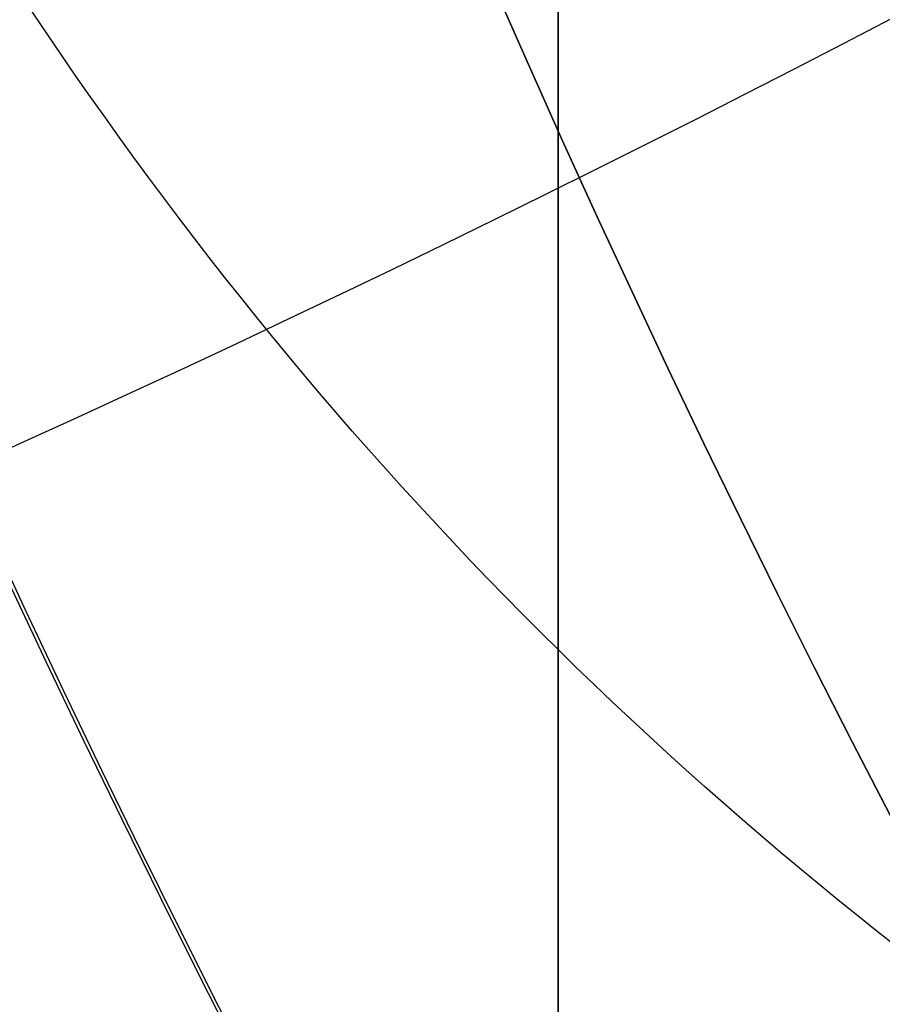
# Model space of a CAD drawing. Header units: millimetres. Extents: x -273 to 273, y -262 to 262.
# Tile 132 of 256: x -0.9511 to -0.8884, y -0.4743 to -0.4027. Entities that reach past the tile are written whole.
import ezdxf

# ---------------------------------------------------------------- set-up
doc = ezdxf.new("R2010")
doc.units = ezdxf.units.MM
doc.header["$MEASUREMENT"] = 0
doc.layers.add('Default', color=7, linetype='Continuous', true_color=0x000000)

# ---------------------------------------------------------------- blocks, each defined once
blk = doc.blocks.new('Block 01')
at = {"layer": 'Default', "color": 9, "true_color": 0xbfbfbf}
for points, knots in [([(-0.911993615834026, 1.174451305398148, 779.1962713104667), (-0.9119936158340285, 1.492886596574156, 768.9289814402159), (-0.9119936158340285, 1.820110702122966, 758.6619688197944), (-0.9119936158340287, 2.374785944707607, 741.7204278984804), (-0.9119936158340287, 2.597038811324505, 735.0457329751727), (-0.9119936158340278, 2.89189229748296, 726.3256905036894), (-0.9119936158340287, 2.961368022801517, 724.2802429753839), (-0.911993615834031, 3.16209042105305, 718.3958735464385), (-0.9119936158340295, 3.294091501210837, 714.5569755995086), (-0.911993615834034, 3.489170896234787, 708.9190809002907), (-0.911993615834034, 3.551600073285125, 707.1200660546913), (-0.9119936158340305, 3.76720525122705, 700.9210878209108), (-0.9119936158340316, 3.92115370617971, 696.5211448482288), (-0.9119936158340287, 4.162321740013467, 689.632839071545), (-0.9119936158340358, 4.249461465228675, 687.1444859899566), (-0.9119936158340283, 4.455211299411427, 681.2538729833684), (-0.9119936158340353, 4.57366242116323, 677.851601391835), (-0.911993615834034, 4.72692818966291, 673.3977936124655), (-0.9119936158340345, 4.762973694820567, 672.3463241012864), (-0.9119936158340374, 4.866620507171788, 669.3079617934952), (-0.9119936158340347, 4.93377514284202, 667.3210461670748), (-0.911993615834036, 5.031179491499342, 664.3960803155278), (-0.9119936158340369, 5.062193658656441, 663.4580676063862), (-0.9119936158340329, 5.1509889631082, 660.7487178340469), (-0.9119936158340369, 5.208084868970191, 658.9773482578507), (-0.9119936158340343, 5.290086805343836, 656.3701357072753), (-0.9119936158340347, 5.316063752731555, 655.5343420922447), (-0.9119936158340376, 5.39001494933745, 653.1208759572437), (-0.911993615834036, 5.437061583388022, 651.5431619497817), (-0.9119936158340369, 5.50368430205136, 649.221161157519), (-0.9119936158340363, 5.524639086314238, 648.4769338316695), (-0.9119936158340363, 5.583810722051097, 646.3279756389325), (-0.9119936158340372, 5.620856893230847, 644.923195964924), (-0.9119936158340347, 5.672188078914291, 642.855620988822), (-0.9119936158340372, 5.688155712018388, 642.1928921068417), (-0.9119936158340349, 5.732667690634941, 640.2788206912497), (-0.9119936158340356, 5.759800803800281, 639.0274248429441), (-0.9119936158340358, 5.795993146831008, 637.1852486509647), (-0.9119936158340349, 5.807029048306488, 636.5945367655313), (-0.9119936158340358, 5.845081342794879, 634.4308940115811), (-0.9119936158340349, 5.868228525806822, 632.8578354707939), (-0.9119936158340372, 5.895089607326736, 630.347309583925), (-0.9119936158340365, 5.902864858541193, 629.4099498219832), (-0.9119936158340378, 5.916953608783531, 626.7761057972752), (-0.9119936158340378, 5.917099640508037, 625.0794828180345), (-0.9119936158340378, 5.898611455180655, 622.612757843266), (-0.9119936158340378, 5.890164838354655, 621.842746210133), (-0.9119936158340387, 5.857404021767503, 619.6643214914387), (-0.9119936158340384, 5.825771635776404, 618.2558966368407), (-0.9119936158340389, 5.759504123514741, 616.2001587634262), (-0.9119936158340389, 5.735707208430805, 615.5526534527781), (-0.9119936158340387, 5.658376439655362, 613.7022987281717), (-0.9119936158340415, 5.596805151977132, 612.4996783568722), (-0.9119936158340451, 5.486780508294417, 610.7350559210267), (-0.9119936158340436, 5.448770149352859, 610.1725013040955), (-0.9119936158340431, 5.329822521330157, 608.5447912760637), (-0.9119936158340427, 5.240821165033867, 607.4801711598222), (-0.9119936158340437, 5.091999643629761, 605.9084780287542), (-0.9119936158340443, 5.041227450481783, 605.4005573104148), (-0.911993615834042, 4.884592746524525, 603.9117420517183), (-0.9119936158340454, 4.771454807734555, 602.9316276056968), (-0.911993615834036, 4.589513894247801, 601.4759070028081), (-0.9119936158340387, 4.527750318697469, 600.9993539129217), (-0.9119936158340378, 4.338534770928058, 599.5867161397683), (-0.9119936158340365, 4.205237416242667, 598.6514774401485), (-0.91199361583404, 3.996269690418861, 597.2554963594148), (-0.9119936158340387, 3.925547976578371, 596.7939139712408), (-0.9119936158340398, 3.709981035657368, 595.4152493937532), (-0.9119936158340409, 3.560957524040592, 594.4988948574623), (-0.911993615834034, 3.331312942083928, 593.1269882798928), (-0.9119936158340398, 3.253872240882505, 592.6708113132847), (-0.9119936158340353, 2.940996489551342, 590.8496583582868), (-0.9119936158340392, 2.69838485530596, 589.4860923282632), (-0.9119936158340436, 2.287010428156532, 587.2168322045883), (-0.911993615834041, 2.120698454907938, 586.3105700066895), (-0.9119936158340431, 1.619226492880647, 583.5938846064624), (-0.9119936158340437, 1.281285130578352, 581.7841854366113), (-0.9119936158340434, 0.7796433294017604, 579.0681718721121), (-0.9119936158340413, 0.6132270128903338, 578.1621333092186), (-0.9119936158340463, 0.1179122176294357, 575.4365306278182), (-0.9119936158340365, -0.2057423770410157, 573.6161620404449), (-0.9119936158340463, -0.6733937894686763, 570.8768504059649), (-0.9119936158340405, -0.8267712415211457, 569.9593601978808), (-0.911993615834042, -1.278800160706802, 567.1861831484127), (-0.9119936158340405, -1.56587443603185, 565.3286947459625), (-0.9119936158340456, -1.970381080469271, 562.525607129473), (-0.9119936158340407, -2.101686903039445, 561.5819373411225), (-0.9119936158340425, -2.485289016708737, 558.713283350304), (-0.9119936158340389, -2.72166445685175, 556.7861895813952), (-0.911993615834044, -3.046349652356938, 553.869712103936), (-0.9119936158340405, -3.150606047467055, 552.8820981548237), (-0.9119936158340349, -3.452441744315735, 549.8611813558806), (-0.9119936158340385, -3.63215064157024, 547.8260456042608), (-0.9119936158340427, -3.872576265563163, 544.7373753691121), (-0.9119936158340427, -3.948823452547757, 543.6850949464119), (-0.9119936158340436, -4.167429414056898, 540.4466592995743), (-0.911993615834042, -4.292664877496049, 538.2592411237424), (-0.911993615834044, -4.456377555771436, 534.9305893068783), (-0.911993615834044, -4.50767494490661, 533.790063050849), (-0.9119936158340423, -4.653769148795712, 530.2606409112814), (-0.9119936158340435, -4.734915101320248, 527.8710314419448), (-0.9119936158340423, -4.841270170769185, 524.2260686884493), (-0.9119936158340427, -4.874705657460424, 522.971050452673), (-0.9119936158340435, -4.954379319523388, 519.7506040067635), (-0.9119936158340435, -4.997178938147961, 517.785042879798), (-0.9119936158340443, -5.049892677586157, 515.140949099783), (-0.9119936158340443, -5.0629797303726, 514.4625377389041), (-0.9119936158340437, -5.101831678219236, 512.3911470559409), (-0.911993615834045, -5.12643570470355, 510.998124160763), (-0.9119936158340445, -5.16215651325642, 508.8901081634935), (-0.9119936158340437, -5.174006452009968, 508.1751452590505), (-0.9119936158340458, -5.209548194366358, 505.9926824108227), (-0.9119936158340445, -5.232582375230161, 504.5251555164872), (-0.9119936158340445, -5.266747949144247, 502.3048512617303), (-0.9119936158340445, -5.27821053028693, 501.5520923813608), (-0.9119936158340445, -5.31295063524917, 499.2555378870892), (-0.911993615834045, -5.335990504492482, 497.7117270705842), (-0.9119936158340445, -5.37083300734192, 495.3768162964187), (-0.9119936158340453, -5.382635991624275, 494.5857260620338), (-0.9119936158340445, -5.418711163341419, 492.1741849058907), (-0.9119936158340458, -5.443086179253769, 490.5537276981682), (-0.9119936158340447, -5.480473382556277, 488.1040194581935), (-0.9119936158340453, -5.493221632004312, 487.274771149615), (-0.9119936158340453, -5.532394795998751, 484.7494737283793), (-0.9119936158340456, -5.559188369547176, 483.05342551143), (-0.9119936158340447, -5.600623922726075, 480.4908564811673), (-0.9119936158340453, -5.61479925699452, 479.6243325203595), (-0.9119936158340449, -5.658458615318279, 476.9886369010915), (-0.9119936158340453, -5.68850820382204, 475.2194721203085), (-0.9119936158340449, -5.73513144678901, 472.5481081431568), (-0.9119936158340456, -5.751092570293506, 471.6459008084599), (-0.9119936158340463, -5.800251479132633, 468.9052952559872), (-0.9119936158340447, -5.834148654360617, 467.0669088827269), (-0.9119936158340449, -5.886734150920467, 464.2929469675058), (-0.9119936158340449, -5.904716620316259, 463.357359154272), (-0.9119936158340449, -5.960013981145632, 460.5194645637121), (-0.9119936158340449, -5.998104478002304, 458.617173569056), (-0.9119936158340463, -6.057061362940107, 455.7489439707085), (-0.9119936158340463, -6.07717757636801, 454.7829899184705), (-0.9119936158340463, -6.138878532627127, 451.8575620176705), (-0.9119936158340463, -6.181262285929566, 449.898106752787), (-0.911993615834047, -6.246633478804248, 446.9460749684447), (-0.911993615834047, -6.268872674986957, 445.9534809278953), (-0.9119936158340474, -6.336869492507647, 442.9524122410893), (-0.911993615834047, -6.383400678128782, 440.9439577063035), (-0.9119936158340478, -6.454861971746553, 437.9207263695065), (-0.9119936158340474, -6.479090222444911, 436.9059312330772), (-0.911993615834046, -6.552903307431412, 433.8432529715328), (-0.9119936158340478, -6.603190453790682, 431.7953901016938), (-0.9119936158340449, -6.680049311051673, 428.7157011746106), (-0.9119936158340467, -6.706009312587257, 427.6838573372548), (-0.9119936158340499, -6.811226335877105, 423.5326923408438), (-0.9119936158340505, -6.892049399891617, 420.4134216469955), (-0.9119936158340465, -7.029219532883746, 415.201948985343), (-0.9119936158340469, -7.084865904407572, 413.109724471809), (-0.9119936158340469, -7.225087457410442, 407.8749950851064), (-0.9119936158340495, -7.31016228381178, 404.7325100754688), (-0.9119936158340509, -7.424022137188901, 400.5442496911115), (-0.9119936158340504, -7.45249207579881, 399.498454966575), (-0.911993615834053, -7.537785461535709, 396.3675184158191), (-0.9119936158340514, -7.594668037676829, 394.282382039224), (-0.9119936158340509, -7.679757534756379, 391.1591057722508), (-0.9119936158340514, -7.708021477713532, 390.1209634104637), (-0.9119936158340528, -7.792382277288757, 387.0181774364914), (-0.911993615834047, -7.848367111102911, 384.9535345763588), (-0.9119936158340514, -7.931702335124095, 381.863418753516), (-0.9119936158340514, -7.959282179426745, 380.8379478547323), (-0.9119936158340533, -8.041306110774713, 377.7776060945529), (-0.9119936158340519, -8.09547247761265, 375.7427316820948), (-0.9119936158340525, -8.175690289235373, 372.6993076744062), (-0.9119936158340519, -8.202142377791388, 371.6907642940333), (-0.9119936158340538, -8.280530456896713, 368.684871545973), (-0.9119936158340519, -8.332026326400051, 366.687514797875), (-0.9119936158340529, -8.407865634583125, 363.7020254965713), (-0.9119936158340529, -8.432780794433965, 362.7139027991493), (-0.9119936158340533, -8.506338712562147, 359.7721749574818), (-0.9119936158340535, -8.55438076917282, 357.818559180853), (-0.9119936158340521, -8.624683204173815, 354.8999586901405), (-0.9119936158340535, -8.647686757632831, 353.934986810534), (-0.9119936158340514, -8.71532425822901, 351.0648503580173), (-0.9119936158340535, -8.759197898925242, 349.1596726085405), (-0.9119936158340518, -8.822908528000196, 346.3146257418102), (-0.9119936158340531, -8.843660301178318, 345.3747715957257), (-0.9119936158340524, -8.904390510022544, 342.5813629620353), (-0.9119936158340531, -8.943449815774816, 340.7277936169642), (-0.9119936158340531, -8.999617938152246, 337.960675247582), (-0.9119936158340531, -9.017812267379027, 337.0471422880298), (-0.9119936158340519, -9.070750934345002, 334.3333070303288), (-0.9119936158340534, -9.104418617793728, 332.5329892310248), (-0.9119936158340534, -9.152198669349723, 329.845883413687), (-0.9119936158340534, -9.167564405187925, 328.9591113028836), (-0.911993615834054, -9.211929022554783, 326.325403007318), (-0.911993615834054, -9.23969635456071, 324.5784518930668), (-0.9119936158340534, -9.278348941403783, 321.9711505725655), (-0.911993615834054, -9.290649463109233, 321.1108146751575), (-0.9119936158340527, -9.327343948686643, 318.4400776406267), (-0.9119936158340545, -9.350094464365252, 316.6296610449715), (-0.9119936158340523, -9.381135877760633, 313.871227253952), (-0.9119936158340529, -9.3911516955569, 312.9232220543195), (-0.9119936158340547, -9.41882697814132, 310.1099665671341), (-0.9119936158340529, -9.43450674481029, 308.2447043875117), (-0.9119936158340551, -9.453489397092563, 305.4614127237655), (-0.9119936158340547, -9.459033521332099, 304.54339014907), (-0.9119936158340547, -9.47792991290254, 300.9241268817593), (-0.9119936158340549, -9.485526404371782, 298.2228741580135), (-0.9119936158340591, -9.485971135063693, 293.759259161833), (-0.9119936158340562, -9.483026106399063, 291.996885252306), (-0.9119936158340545, -9.467556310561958, 287.6355809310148), (-0.9119936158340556, -9.45113783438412, 285.0366709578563), (-0.9119936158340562, -9.419143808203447, 281.5809323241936), (-0.9119936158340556, -9.410381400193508, 280.7240323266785), (-0.9119936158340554, -9.38169210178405, 278.1640177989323), (-0.9119936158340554, -9.35928399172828, 276.4609332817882), (-0.911993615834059, -9.320665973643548, 273.9107090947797), (-0.911993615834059, -9.307000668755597, 273.0635295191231), (-0.9119936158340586, -9.249186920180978, 269.6869061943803), (-0.9119936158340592, -9.19837710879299, 267.1575781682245), (-0.911993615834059, -9.062686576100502, 261.2722222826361), (-0.9119936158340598, -8.972087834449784, 257.9163246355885), (-0.9119936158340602, -8.868600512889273, 254.560815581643)], [-6.020184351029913e-12, -6.020184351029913e-12, -6.020184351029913e-12, -6.020184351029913e-12, 3.08170400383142, 3.08170400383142, 5.08524526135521, 5.08524526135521, 5.69923974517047, 5.69923974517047, 6.85160038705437, 6.85160038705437, 7.3916335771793, 7.3916335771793, 8.71243000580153, 8.71243000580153, 9.45939210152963, 9.45939210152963, 10.4806821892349, 10.4806821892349, 10.7963020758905, 10.7963020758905, 11.3927003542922, 11.3927003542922, 11.6742468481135, 11.6742468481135, 12.2059061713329, 12.2059061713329, 12.4567482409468, 12.4567482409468, 12.93023201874, 12.93023201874, 13.1535642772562, 13.1535642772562, 13.5750877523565, 13.5750877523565, 13.773930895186, 13.773930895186, 14.149361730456, 14.149361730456, 14.3265626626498, 14.3265626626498, 14.7983853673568, 14.7983853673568, 15.0794893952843, 15.0794893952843, 15.5881990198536, 15.5881990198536, 15.8190554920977, 15.8190554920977, 16.2413119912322, 16.2413119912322, 16.4354902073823, 16.4354902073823, 16.796292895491, 16.796292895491, 16.96521467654, 16.96521467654, 17.2852354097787, 17.2852354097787, 17.4381472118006, 17.4381472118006, 17.7337000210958, 17.7337000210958, 17.8776726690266, 17.8776726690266, 18.16074032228, 18.16074032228, 18.3006917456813, 18.3006917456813, 18.5789765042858, 18.5789765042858, 18.7176962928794, 18.7176962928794, 19.1329906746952, 19.1329906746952, 19.4093411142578, 19.4093411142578, 19.9616329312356, 19.9616329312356, 20.2380520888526, 20.2380520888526, 20.792946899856, 20.792946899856, 21.0721711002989, 21.0721711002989, 21.6364000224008, 21.6364000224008, 21.922445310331, 21.922445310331, 22.5053417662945, 22.5053417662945, 22.8035072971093, 22.8035072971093, 23.4168527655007, 23.4168527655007, 23.7335784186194, 23.7335784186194, 24.3912364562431, 24.3912364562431, 24.7339018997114, 24.7339018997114, 25.4514382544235, 25.4514382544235, 25.8281694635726, 25.8281694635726, 26.4180755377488, 26.4180755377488, 26.6216616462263, 26.6216616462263, 27.0396714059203, 27.0396714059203, 27.2542036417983, 27.2542036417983, 27.6945345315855, 27.6945345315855, 27.920393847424, 27.920393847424, 28.3835927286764, 28.3835927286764, 28.6209453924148, 28.6209453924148, 29.1071309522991, 29.1071309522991, 29.3559295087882, 29.3559295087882, 29.864793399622, 29.864793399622, 30.1247769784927, 30.1247769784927, 30.655584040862, 30.655584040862, 30.9262783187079, 30.9262783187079, 31.4778662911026, 31.4778662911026, 31.7585832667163, 31.7585832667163, 32.3293622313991, 32.3293622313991, 32.6191999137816, 32.6191999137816, 33.2071516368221, 33.2071516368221, 33.5049937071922, 33.5049937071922, 34.1076709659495, 34.1076709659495, 34.4121864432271, 34.4121864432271, 35.0267123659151, 35.0267123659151, 35.3363552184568, 35.3363552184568, 36.2724298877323, 36.2724298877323, 36.900309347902, 36.900309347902, 37.8433918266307, 37.8433918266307, 38.1572452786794, 38.1572452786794, 38.7830188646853, 38.7830188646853, 39.0945781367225, 39.0945781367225, 39.714203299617, 39.714203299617, 40.0219593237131, 40.0219593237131, 40.6326472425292, 40.6326472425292, 40.9353202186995, 40.9353202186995, 41.5347405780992, 41.5347405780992, 41.8312800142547, 41.8312800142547, 42.4175612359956, 42.4175612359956, 42.7071460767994, 42.7071460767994, 43.2788755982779, 43.2788755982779, 43.5609143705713, 43.5609143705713, 44.1171389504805, 44.1171389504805, 44.3912699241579, 44.3912699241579, 44.9314959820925, 44.9314959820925, 45.1975873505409, 45.1975873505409, 45.7217813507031, 45.7217813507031, 45.9799314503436, 45.9799314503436, 46.5231515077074, 46.5231515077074, 46.8075988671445, 46.8075988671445, 47.3672605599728, 47.3672605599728, 47.6427061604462, 47.6427061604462, 48.4531911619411, 48.4531911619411, 48.9819806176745, 48.9819806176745, 49.7617874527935, 49.7617874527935, 50.0189120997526, 50.0189120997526, 50.5299642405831, 50.5299642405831, 50.7841930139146, 50.7841930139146, 51.5432672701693, 51.5432672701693, 52.55056123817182, 52.55056123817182, 52.55056123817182, 52.55056123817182]), ([(-0.9119936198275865, -10.69344714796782, 254.5606253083), (-0.9119936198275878, -10.79714341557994, 257.9283351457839), (-0.9119936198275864, -10.88765990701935, 261.2872350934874), (-0.9119936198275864, -11.02321941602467, 267.1788808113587), (-0.9119936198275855, -11.0739769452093, 269.7114916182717), (-0.9119936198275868, -11.13171019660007, 273.0925060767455), (-0.9119936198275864, -11.1453545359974, 273.9407974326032), (-0.9119936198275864, -11.1839068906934, 276.4943772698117), (-0.9119936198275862, -11.20626750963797, 278.1997026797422), (-0.9119936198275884, -11.23488052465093, 280.7630777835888), (-0.9119936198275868, -11.24361657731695, 281.6211020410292), (-0.911993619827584, -11.27550100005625, 285.08134707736), (-0.9119936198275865, -11.29183002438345, 287.6836209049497), (-0.9119936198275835, -11.30714070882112, 292.0504794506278), (-0.9119936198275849, -11.31001908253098, 293.8150580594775), (-0.9119936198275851, -11.30940136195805, 298.284077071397), (-0.9119936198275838, -11.30169710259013, 300.988502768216), (-0.9119936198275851, -11.28265450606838, 304.6119072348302), (-0.9119936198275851, -11.2770733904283, 305.5309366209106), (-0.9119936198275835, -11.25797904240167, 308.3171719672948), (-0.9119936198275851, -11.2422246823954, 310.1843537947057), (-0.9119936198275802, -11.21443779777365, 313.0004217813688), (-0.9119936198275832, -11.20438484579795, 313.9493355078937), (-0.911993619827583, -11.17323664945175, 316.7103259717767), (-0.9119936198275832, -11.15041710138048, 318.5223755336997), (-0.91199361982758, -11.11362242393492, 321.1954626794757), (-0.9119936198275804, -11.10129013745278, 322.0565303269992), (-0.9119936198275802, -11.06254327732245, 324.6659481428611), (-0.9119936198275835, -11.03471432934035, 326.4142704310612), (-0.9119936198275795, -10.9902592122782, 329.0499768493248), (-0.9119936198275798, -10.97486383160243, 329.9373877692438), (-0.9119936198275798, -10.92699652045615, 332.6263267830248), (-0.9119936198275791, -10.89327238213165, 334.4278260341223), (-0.9119936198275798, -10.84025158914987, 337.143374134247), (-0.9119936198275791, -10.8220305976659, 338.0574496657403), (-0.9119936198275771, -10.76578470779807, 340.8261098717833), (-0.9119936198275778, -10.7266756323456, 342.6806664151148), (-0.9119936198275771, -10.66587379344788, 345.4754967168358), (-0.9119936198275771, -10.64509901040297, 346.415795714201), (-0.911993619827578, -10.5813220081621, 349.2620896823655), (-0.9119936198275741, -10.5374064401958, 351.1680585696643), (-0.911993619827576, -10.4697094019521, 354.0393232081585), (-0.9119936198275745, -10.44668698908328, 355.004641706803), (-0.9119936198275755, -10.37633097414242, 357.9241935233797), (-0.9119936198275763, -10.32825567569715, 359.878403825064), (-0.9119936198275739, -10.2546514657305, 362.8209655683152), (-0.9119936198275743, -10.22972195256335, 363.8093364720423), (-0.9119936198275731, -10.15384284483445, 366.795480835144), (-0.9119936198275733, -10.10232300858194, 368.7932350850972), (-0.9119936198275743, -10.02390268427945, 371.7996665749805), (-0.9119936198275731, -9.99744099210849, 372.8083594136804), (-0.9119936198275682, -9.917197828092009, 375.8521409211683), (-0.9119936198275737, -9.863017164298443, 377.8872146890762), (-0.9119936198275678, -9.780975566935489, 380.9477978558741), (-0.9119936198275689, -9.7533910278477, 381.973318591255), (-0.9119936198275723, -9.670045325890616, 385.0634911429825), (-0.9119936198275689, -9.614056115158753, 387.1281326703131), (-0.9119936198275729, -9.529692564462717, 390.2308581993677), (-0.9119936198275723, -9.501428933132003, 391.268949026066), (-0.9119936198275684, -9.416344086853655, 394.3919751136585), (-0.9119936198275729, -9.35946719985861, 396.4769048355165), (-0.9119936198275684, -9.274186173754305, 399.6074711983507), (-0.9119936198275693, -9.245721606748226, 400.6531100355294), (-0.9119936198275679, -9.131890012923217, 404.8405512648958), (-0.9119936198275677, -9.046841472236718, 407.982351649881), (-0.9119936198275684, -8.906674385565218, 413.2157407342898), (-0.9119936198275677, -8.851054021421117, 415.30732240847), (-0.9119936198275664, -8.713958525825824, 420.5169339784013), (-0.9119936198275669, -8.63318559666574, 423.6349784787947), (-0.9119936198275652, -8.528039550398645, 427.7844265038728), (-0.9119936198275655, -8.502098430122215, 428.8158007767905), (-0.9119936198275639, -8.425298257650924, 431.8940095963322), (-0.9119936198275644, -8.37505134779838, 433.9408569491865), (-0.9119936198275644, -8.301299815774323, 437.0019716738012), (-0.9119936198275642, -8.277092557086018, 438.0162253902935), (-0.9119936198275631, -8.205695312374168, 441.037780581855), (-0.9119936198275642, -8.159207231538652, 443.0450969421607), (-0.9119936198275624, -8.091275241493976, 446.0444301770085), (-0.9119936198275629, -8.06905782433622, 447.0364320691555), (-0.9119936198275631, -8.003752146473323, 449.9866556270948), (-0.9119936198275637, -7.961411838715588, 451.9448929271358), (-0.9119936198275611, -7.899775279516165, 454.8684785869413), (-0.9119936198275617, -7.879680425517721, 455.8338118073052), (-0.9119936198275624, -7.82078698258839, 458.7001687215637), (-0.9119936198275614, -7.782737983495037, 460.6012077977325), (-0.9119936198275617, -7.727501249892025, 463.4372237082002), (-0.9119936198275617, -7.709538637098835, 464.3721861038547), (-0.9119936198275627, -7.657011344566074, 467.1442856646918), (-0.9119936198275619, -7.623151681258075, 468.9814372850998), (-0.9119936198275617, -7.574046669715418, 471.720206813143), (-0.9119936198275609, -7.558102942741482, 472.621811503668), (-0.9119936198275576, -7.511529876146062, 475.2914091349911), (-0.9119936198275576, -7.481512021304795, 477.0594152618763), (-0.9119936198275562, -7.437897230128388, 479.6934092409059), (-0.9119936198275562, -7.423735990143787, 480.5593852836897), (-0.9119936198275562, -7.38234012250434, 483.1203846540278), (-0.9119936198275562, -7.355570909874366, 484.8154198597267), (-0.9119936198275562, -7.316430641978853, 487.339258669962), (-0.9119936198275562, -7.30369241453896, 488.1680517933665), (-0.9119936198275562, -7.266332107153, 490.61650719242), (-0.9119936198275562, -7.241972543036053, 492.2361802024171), (-0.9119936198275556, -7.205916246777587, 494.6466359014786), (-0.9119936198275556, -7.194118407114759, 495.4374092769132), (-0.9119936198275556, -7.159287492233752, 497.7715281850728), (-0.9119936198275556, -7.136252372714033, 499.314883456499), (-0.9119936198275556, -7.101514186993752, 501.6108817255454), (-0.9119936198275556, -7.09005080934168, 502.3635167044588), (-0.9119936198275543, -7.055878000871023, 504.5836623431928), (-0.9119936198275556, -7.03283520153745, 506.051181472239), (-0.9119936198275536, -6.9972738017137, 508.233802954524), (-0.9119936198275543, -6.985415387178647, 508.948899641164), (-0.9119936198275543, -6.94966259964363, 511.057593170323), (-0.9119936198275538, -6.925031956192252, 512.4511958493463), (-0.9119936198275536, -6.886130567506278, 514.5236764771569), (-0.9119936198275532, -6.873024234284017, 515.2025541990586), (-0.9119936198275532, -6.820216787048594, 517.8491906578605), (-0.9119936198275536, -6.777329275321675, 519.8169500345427), (-0.9119936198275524, -6.697465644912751, 523.041934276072), (-0.9119936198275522, -6.663936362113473, 524.2991944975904), (-0.9119936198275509, -6.557220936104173, 527.952779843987), (-0.9119936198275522, -6.475758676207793, 530.3489995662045), (-0.9119936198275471, -6.329050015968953, 533.8897178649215), (-0.91199361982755, -6.277506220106, 535.0345953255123), (-0.9119936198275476, -6.112920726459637, 538.3778614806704), (-0.9119936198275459, -5.986969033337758, 540.5757351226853), (-0.9119936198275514, -5.767068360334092, 543.8308184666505), (-0.9119936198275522, -5.690333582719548, 544.8890368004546), (-0.9119936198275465, -5.448288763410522, 547.9963192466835), (-0.911993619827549, -5.267332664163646, 550.0442322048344), (-0.9119936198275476, -4.963385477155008, 553.084622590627), (-0.9119936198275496, -4.858379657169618, 554.0788206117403), (-0.9119936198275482, -4.53135910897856, 557.0148478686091), (-0.9119936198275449, -4.293297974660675, 558.9548731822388), (-0.911993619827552, -3.907027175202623, 561.8424585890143), (-0.9119936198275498, -3.77483519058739, 562.7921832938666), (-0.9119936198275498, -3.367765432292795, 565.6121711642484), (-0.9119936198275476, -3.07897641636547, 567.480318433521), (-0.9119936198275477, -2.624445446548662, 570.2682789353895), (-0.9119936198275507, -2.470316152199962, 571.1901005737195), (-0.911993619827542, -2.00075193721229, 573.9401837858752), (-0.911993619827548, -1.67597796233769, 575.7666697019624), (-0.9119936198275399, -1.179286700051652, 578.4996315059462), (-0.9119936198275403, -1.012573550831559, 579.40723380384), (-0.9119936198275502, -0.510605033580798, 582.124926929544), (-0.9119936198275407, -0.1727233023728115, 583.9343087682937), (-0.9119936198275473, 0.328219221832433, 586.6482110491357), (-0.9119936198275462, 0.4941448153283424, 587.5524143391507), (-0.9119936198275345, 0.9041237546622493, 589.8141534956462), (-0.9119936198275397, 1.1457020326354, 591.1720323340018), (-0.9119936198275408, 1.457050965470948, 592.9845304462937), (-0.911993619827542, 1.534033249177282, 593.4380696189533), (-0.9119936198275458, 1.762130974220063, 594.8009451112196), (-0.9119936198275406, 1.91006259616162, 595.7107294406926), (-0.9119936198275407, 2.123914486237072, 597.078701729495), (-0.9119936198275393, 2.194011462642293, 597.5363046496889), (-0.9119936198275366, 2.400956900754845, 598.9190990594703), (-0.911993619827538, 2.532883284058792, 599.8449380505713), (-0.9119936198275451, 2.720048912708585, 601.2426902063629), (-0.9119936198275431, 2.781097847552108, 601.7138780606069), (-0.9119936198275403, 2.960841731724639, 603.152496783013), (-0.9119936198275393, 3.072569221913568, 604.1207356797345), (-0.9119936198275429, 3.22722048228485, 605.5913142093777), (-0.9119936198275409, 3.277337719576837, 606.0929030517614), (-0.9119936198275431, 3.424258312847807, 607.6452160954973), (-0.9119936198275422, 3.512121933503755, 608.696786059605), (-0.9119936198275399, 3.629582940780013, 610.3050597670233), (-0.9119936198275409, 3.667132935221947, 610.8611314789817), (-0.9119936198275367, 3.775901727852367, 612.6066660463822), (-0.91199361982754, 3.83678761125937, 613.7968475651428), (-0.91199361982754, 3.913304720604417, 615.6291731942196), (-0.9119936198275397, 3.936868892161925, 616.270898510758), (-0.9119936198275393, 4.002546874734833, 618.3101884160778), (-0.9119936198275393, 4.033903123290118, 619.7082271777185), (-0.9119936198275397, 4.066393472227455, 621.8719269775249), (-0.9119936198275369, 4.074773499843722, 622.6373859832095), (-0.9119936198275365, 4.093119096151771, 625.0915199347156), (-0.9119936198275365, 4.092941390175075, 626.780412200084), (-0.9119936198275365, 4.078874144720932, 629.4034854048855), (-0.9119936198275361, 4.071113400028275, 630.3376202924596), (-0.91199361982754, 4.044303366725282, 632.8406680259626), (-0.9119936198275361, 4.021200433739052, 634.4095974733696), (-0.9119936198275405, 3.983222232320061, 636.5680034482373), (-0.9119936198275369, 3.972204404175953, 637.1574952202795), (-0.9119936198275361, 3.936065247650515, 638.9962595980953), (-0.9119936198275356, 3.908969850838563, 640.2455222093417), (-0.9119936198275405, 3.86451680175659, 642.1565724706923), (-0.9119936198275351, 3.84856780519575, 642.8183735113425), (-0.9119936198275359, 3.797289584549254, 644.8833772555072), (-0.9119936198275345, 3.76027890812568, 646.2865621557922), (-0.9119936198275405, 3.701160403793, 648.4332767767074), (-0.9119936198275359, 3.680221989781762, 649.176822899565), (-0.9119936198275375, 3.6136446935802, 651.4969561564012), (-0.9119936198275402, 3.566627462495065, 653.0735231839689), (-0.9119936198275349, 3.492719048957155, 655.4853891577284), (-0.9119936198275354, 3.466754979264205, 656.3207039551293), (-0.9119936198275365, 3.384787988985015, 658.9266221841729), (-0.9119936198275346, 3.327714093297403, 660.6972073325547), (-0.9119936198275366, 3.238950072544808, 663.4054753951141), (-0.9119936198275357, 3.207945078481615, 664.3431710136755), (-0.9119936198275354, 3.110564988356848, 667.2672971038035), (-0.91199361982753, 3.043425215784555, 669.2537140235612), (-0.9119936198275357, 2.939799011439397, 672.2914011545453), (-0.9119936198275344, 2.903759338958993, 673.3426791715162), (-0.9119936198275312, 2.750511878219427, 677.7958750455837), (-0.9119936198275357, 2.632072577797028, 681.1977745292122), (-0.9119936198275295, 2.426338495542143, 687.0879073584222), (-0.9119936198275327, 2.339202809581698, 689.5761404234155), (-0.9119936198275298, 2.098041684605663, 696.464250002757), (-0.9119936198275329, 1.94409563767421, 700.8641419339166), (-0.911993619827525, 1.728492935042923, 707.063084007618), (-0.9119936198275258, 1.666064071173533, 708.8621007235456), (-0.9119936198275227, 1.47098486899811, 714.5000263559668), (-0.911993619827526, 1.338983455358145, 718.3389621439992), (-0.9119936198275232, 1.13826018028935, 724.2234005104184), (-0.9119936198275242, 1.068784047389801, 726.2688755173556), (-0.9119936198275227, 0.7739292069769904, 734.9890185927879), (-0.911993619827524, 0.5516751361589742, 741.6637981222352), (-0.911993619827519, -0.003000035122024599, 758.6054230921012), (-0.9119936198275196, -0.3302233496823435, 768.8724418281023), (-0.9119936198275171, -0.6486585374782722, 779.1397283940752)], [-0.0002823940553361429, -0.0002823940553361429, -0.0002823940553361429, -0.0002823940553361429, 1.007598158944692, 1.007598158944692, 1.767417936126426, 1.767417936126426, 2.021900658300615, 2.021900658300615, 2.533466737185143, 2.533466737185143, 2.790850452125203, 2.790850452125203, 3.571437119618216, 3.571437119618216, 4.100742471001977, 4.100742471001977, 4.911976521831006, 4.911976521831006, 5.187661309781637, 5.187661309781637, 5.747781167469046, 5.747781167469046, 6.032446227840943, 6.032446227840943, 6.576060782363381, 6.576060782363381, 6.834389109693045, 6.834389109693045, 7.3589185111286, 7.3589185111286, 7.625166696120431, 7.625166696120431, 8.165684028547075, 8.165684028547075, 8.439949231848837, 8.439949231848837, 8.996419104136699, 8.996419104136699, 9.278568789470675, 9.278568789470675, 9.85049645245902, 9.85049645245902, 10.14016841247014, 10.14016841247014, 10.72659980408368, 10.72659980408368, 11.02320219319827, 11.02320219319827, 11.62272402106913, 11.62272402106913, 11.92543540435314, 11.92543540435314, 12.53617525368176, 12.53617525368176, 12.84394466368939, 12.84394466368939, 13.46357111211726, 13.46357111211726, 13.77511809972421, 13.77511809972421, 14.40084079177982, 14.40084079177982, 14.71465538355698, 14.71465538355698, 15.6575657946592, 15.6575657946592, 16.28528300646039, 16.28528300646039, 17.22104704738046, 17.22104704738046, 17.53057087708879, 17.53057087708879, 18.14483891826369, 18.14483891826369, 18.44921684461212, 18.44921684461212, 19.05160446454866, 19.05160446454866, 19.3492957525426, 19.3492957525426, 19.93693677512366, 19.93693677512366, 20.22661591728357, 20.22661591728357, 20.7970744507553, 20.7970744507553, 21.07763104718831, 21.07763104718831, 21.62890135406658, 21.62890135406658, 21.89944005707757, 21.89944005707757, 22.42994646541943, 22.42994646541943, 22.68978694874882, 22.68978694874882, 23.1983838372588, 23.1983838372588, 23.44706082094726, 23.44706082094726, 23.93303276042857, 23.93303276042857, 24.17029613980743, 24.17029613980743, 24.63335830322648, 24.63335830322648, 24.85917344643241, 24.85917344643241, 25.29947243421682, 25.29947243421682, 25.5140207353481, 25.5140207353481, 25.93213602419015, 25.93213602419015, 26.13581588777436, 26.13581588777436, 26.72619253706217, 26.72619253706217, 27.10341689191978, 27.10341689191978, 27.82244262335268, 27.82244262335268, 28.16609277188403, 28.16609277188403, 28.82613486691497, 28.82613486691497, 29.14421731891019, 29.14421731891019, 29.76049321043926, 29.76049321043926, 30.06017258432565, 30.06017258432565, 30.6460498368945, 30.6460498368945, 30.9334946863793, 30.9334946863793, 31.50019215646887, 31.50019215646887, 31.78042109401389, 31.78042109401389, 32.33673553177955, 32.33673553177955, 32.61351503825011, 32.61351503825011, 33.16572399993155, 33.16572399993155, 33.44158682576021, 33.44158682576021, 33.85554507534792, 33.85554507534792, 33.99364604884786, 33.99364604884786, 34.27039577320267, 34.27039577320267, 34.40941817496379, 34.40941817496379, 34.69030305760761, 34.69030305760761, 34.83302975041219, 34.83302975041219, 35.12584033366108, 35.12584033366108, 35.27728872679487, 35.27728872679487, 35.59430765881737, 35.59430765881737, 35.76173672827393, 35.76173672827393, 36.11968250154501, 36.11968250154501, 36.312533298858, 36.312533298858, 36.73240368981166, 36.73240368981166, 36.96221667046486, 36.96221667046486, 37.46914895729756, 37.46914895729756, 37.74951534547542, 37.74951534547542, 38.22039360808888, 38.22039360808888, 38.39731845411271, 38.39731845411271, 38.77226685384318, 38.77226685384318, 38.97090138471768, 38.97090138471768, 39.39206680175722, 39.39206680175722, 39.61524732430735, 39.61524732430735, 40.08847636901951, 40.08847636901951, 40.33921328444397, 40.33921328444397, 40.87070134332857, 40.87070134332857, 41.1521797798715, 41.1521797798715, 41.74847229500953, 41.74847229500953, 42.06405277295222, 42.06405277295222, 43.08526861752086, 43.08526861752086, 43.83221065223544, 43.83221065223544, 45.15300331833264, 45.15300331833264, 45.6930388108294, 45.6930388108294, 46.84540973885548, 46.84540973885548, 47.45941053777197, 47.45941053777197, 49.46296582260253, 49.46296582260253, 52.54465106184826, 52.54465106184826, 52.54465106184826, 52.54465106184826])]:
    blk.add_open_spline(points, degree=3, knots=knots, dxfattribs=at)
for points in [[(-0.6999999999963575, 0.2451770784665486, 748.3358205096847), (-0.7785398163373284, 0.2451770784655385, 748.3358205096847), (-0.9347173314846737, 0.3104247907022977, 748.3379565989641), (-1.000000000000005, 0.4665186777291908, 748.3430668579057), (-1.000000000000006, 0.5450164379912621, 748.3456367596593)], [(-0.7000000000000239, 0.5351187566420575, 577.2401113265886), (-0.7785398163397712, 0.5351187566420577, 577.2401113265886), (-0.9347173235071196, 0.4708880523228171, 577.2517836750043), (-1.000000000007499, 0.3172272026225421, 577.2797077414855), (-1.00000000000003, 0.2399529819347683, 577.293750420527)]]:
    blk.add_open_spline(points, degree=3, dxfattribs=at)

msp = doc.modelspace()

# ---------------------------------------------------------------- linework, layer by layer
at = {"layer": 'Default', "color": 9, "true_color": 0xbfbfbf}
for centre, radius in [((2.48689957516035e-13, 4.67546815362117e-14, -579.6680000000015), 16), ((1.76744971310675e-13, 1.17676755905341e-15, -67.067876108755), 3.5), ((1.502247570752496e-14, 1.572370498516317e-15, -65.41749310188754), 3.5), ((1.766383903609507e-13, 3.113232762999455e-15, -62.66787610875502), 3), ((1.76717114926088e-13, 1.682889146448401e-15, -65.91787610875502), 2.625), ((2.48689957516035e-13, 4.217312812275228e-14, -582.5224783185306), 2.552031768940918), ((2.581645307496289e-14, 3.38909400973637e-15, -61.26787610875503), 2.4585), ((2.486899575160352e-13, 4.553261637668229e-14, -580.4293920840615), 2), ((2.77542757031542e-13, 3.047517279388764e-14, -558.4680000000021), 1.85), ((1.767849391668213e-13, 4.505931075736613e-16, -68.71787610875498), 1.25), ((1.768200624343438e-13, -1.875601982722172e-16, -70.16787610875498), 1.05), ((2.761611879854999e-13, 3.545958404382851e-14, -555.668000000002), 0.9999999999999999)]:
    msp.add_circle(centre, radius, dxfattribs=at)
for centre, radius, start, end in [((-3.8628076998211e-14, 1.277357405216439e-14, -22), 100.85, 0.002522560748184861, 270), ((-3.8628076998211e-14, 1.277357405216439e-14, -22), 100.05, 0.00252256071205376, 270), ((2.486899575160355e-13, 4.64253806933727e-14, -579.1680000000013), 15.99999999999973, 89.99999999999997, 269.9999999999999), ((2.486899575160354e-13, 4.376084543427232e-14, -580.1680000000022), 16, 89.99999999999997, 269.9999999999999), ((2.486899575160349e-13, 7.307073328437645e-14, -578.6680000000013), 15.49999999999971, 89.99999999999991, 269.9999999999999), ((2.486899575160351e-13, 9.12188706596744e-15, -603.1680000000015), 7.499999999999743, 89.99999999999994, 269.9999999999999), ((2.486899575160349e-13, 4.598129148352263e-14, -580.1680000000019), 7.500000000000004, 89.99999999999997, 269.9999999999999), ((2.48689957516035e-13, 7.789619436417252e-15, -603.668000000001), 6.999999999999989, 89.9999999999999, 269.9999999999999), ((2.486899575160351e-13, 7.789619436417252e-15, -603.6680000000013), 4.458500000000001, 89.99999999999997, 269.9999999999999), ((2.488564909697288e-13, 1.265031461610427e-14, -583.6680000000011), 4.45849999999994, 89.9999999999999, 262.0775736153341), ((2.448644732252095e-14, 7.79312288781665e-15, -62.8678761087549), 4.449999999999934, 59.47667614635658, 239.4766761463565), ((2.185933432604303e-14, -9.758911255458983e-15, -59.66787610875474), 4.450000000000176, 59.47667614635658, 239.4766761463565), ((2.410389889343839e-14, 7.796626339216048e-15, -62.8678761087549), 4.449999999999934, 239.4766761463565, 59.47667614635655), ((2.080400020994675e-14, -9.18803421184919e-15, -59.66787610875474), 4.450000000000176, 239.4766761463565, 59.47667614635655), ((2.142905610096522e-14, 2.873867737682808e-15, -62.86787610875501), 2.999765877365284, 329.4766761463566, 149.4766761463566), ((2.997251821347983e-14, 4.076401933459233e-15, -59.66787610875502), 2.999765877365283, 329.4766761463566, 149.4766761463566), ((2.197891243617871e-14, 2.744134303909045e-15, -62.55537610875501), 2.458500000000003, 329.4766761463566, 149.4766761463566), ((2.974346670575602e-14, 3.422327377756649e-15, -59.98037610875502), 2.458500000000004, 329.4766761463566, 149.4766761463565), ((2.48689957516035e-13, 4.298368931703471e-14, -582.190784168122), 2.000000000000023, 89.99999999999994, 269.9999999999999), ((2.486899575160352e-13, 4.764662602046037e-14, -578.668000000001), 2, 89.99999999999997, 269.9999999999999), ((2.781716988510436e-13, 2.665430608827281e-14, -560.768000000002), 1.850000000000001, 100.2817592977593, 280.2817592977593), ((2.762601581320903e-13, 3.311464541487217e-14, -556.168000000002), 1.850000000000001, 100.2817592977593, 280.2817592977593), ((2.097795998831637e-14, 2.441837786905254e-15, -62.86787610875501), 2.999765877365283, 149.4766761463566, 329.4766761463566), ((2.978805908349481e-14, 4.140150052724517e-15, -59.66787610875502), 2.999765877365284, 149.4766761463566, 329.4766761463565), ((0.0009480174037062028, 0.0009537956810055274, -69.96787610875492), 1.250951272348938, 270.0435534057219, 180.2176346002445), ((1.771916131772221e-13, 4.653239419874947e-15, -59.16787610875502), 2.500000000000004, 180.1740811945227, 0.1740811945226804), ((1.769139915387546e-13, -4.264646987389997e-16, -70.16787610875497), 0.9499999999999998, 180.1740811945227, 0.1740811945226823), ((-2.842170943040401e-14, 2.244456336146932e-14, -44), 100.85, 180, 270), ((0, 3.665541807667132e-14), 100.85, 180, 270), ((-1.4210854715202e-14, 2.244456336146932e-14), 100.05, 180, 270), ((4.085620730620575e-14, 1.572370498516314e-15, -66.16787610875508), 3.499999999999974, 179.9999999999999, 359.9999999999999), ((3.97459842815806e-14, 1.572370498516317e-15, -64.66711009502), 3.499999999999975, 179.9999999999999, 0), ((2.417510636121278e-14, 2.23850431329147e-15, -62.55537610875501), 2.458500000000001, 180, 329.4766761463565), ((3.147482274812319e-14, 2.793615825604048e-15, -59.98037610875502), 2.458500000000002, 180, 329.4766761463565), ((2.757793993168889e-13, 3.547390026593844e-14, -556.168000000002), 1, 180, 2.544443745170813e-14), ((2.763900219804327e-13, 3.544526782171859e-14, -555.168000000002), 1, 180, 3.61587203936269e-28), ((-1.4210854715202e-14, 3.665541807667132e-14, -44), 100.05, 180.0000000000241, 270), ((1.7696955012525e-13, 2.401028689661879e-16, -70.16787610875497), 1.05, 180.1740811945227, 270.1740811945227), ((0.0009480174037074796, 0.0009537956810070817, -69.96787610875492), 1.25095127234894, 180.2176346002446, 270.0435534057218), ((1.763034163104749e-13, 1.239303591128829e-15, -66.16787610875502), 2.625, 180.1740811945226, 270), ((1.760813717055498e-13, 1.46134819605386e-15, -65.66787610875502), 2.625, 180.1740811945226, 270), ((1.755262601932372e-13, 1.017258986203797e-15, -65.66787610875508), 2.999999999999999, 180.1740811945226, 270), ((1.770805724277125e-13, 9.343931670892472e-15, -59.66787610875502), 3.000000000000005, 180.1740811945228, 270), ((1.790789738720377e-13, 4.125883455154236e-15, -66.16787610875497), 3.500000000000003, 180.1740811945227, 269.9999999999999), ((1.767475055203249e-13, -2.257898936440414e-15, -67.96787610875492), 1.249999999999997, 185.9132516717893, 270), ((1.775246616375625e-13, 1.128281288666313e-15, -67.96787610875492), 3.5, 182.2207942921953, 270)]:
    msp.add_arc(centre, radius, start, end, dxfattribs=at)
for points, weights, knots in [([(-112.052876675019, 3.686125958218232e-13, -41.67126407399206), (-112.052876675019, -112.052876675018, -41.67126407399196), (-3.551012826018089e-13, -112.052876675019, -41.67126407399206), (112.052876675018, -112.052876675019, -41.67126407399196), (112.052876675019, -3.848246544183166e-13, -41.67126407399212), (112.052876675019, 112.0528766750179, -41.671264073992), (3.859245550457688e-13, 112.052876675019, -41.67126407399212)], [1, 0.7071067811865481, 1, 0.7071067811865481, 1, 0.7071067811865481, 1], [-528.0367412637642, -528.0367412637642, -528.0367412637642, -352.0244941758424, -352.0244941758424, -176.0122470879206, -176.0122470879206, 0, 0, 0]), ([(3.733584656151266e-13, 108.255644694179, -41.67126407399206), (108.255644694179, 108.255644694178, -41.67126407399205), (108.255644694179, -3.295794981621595e-13, -41.67126407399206), (108.255644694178, -108.255644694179, -41.67126407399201), (-3.424886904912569e-13, -108.255644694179, -41.67126407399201), (-108.255644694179, -108.255644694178, -41.67126407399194), (-108.255644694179, 3.561743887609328e-13, -41.67126407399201)], [1, 0.7071067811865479, 1, 0.7071067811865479, 1, 0.7071067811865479, 1], [0, 0, 0, 170.0475690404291, 170.0475690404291, 340.0951380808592, 340.0951380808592, 510.1427071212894, 510.1427071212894, 510.1427071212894]), ([(2.109977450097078e-13, 58.94401797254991, -59.09351528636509), (58.94401797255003, 58.94401797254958, -59.09351528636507), (58.94401797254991, -1.942115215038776e-13, -59.09351528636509), (58.94401797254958, -58.94401797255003, -59.09351528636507), (-1.805700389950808e-13, -58.94401797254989, -59.09351528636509), (-58.94401797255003, -58.94401797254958, -59.09351528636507), (-58.9440179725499, 1.973562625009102e-13, -59.09351528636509), (-58.94401797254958, 58.94401797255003, -59.09351528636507), (2.109977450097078e-13, 58.94401797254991, -59.09351528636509)], [0.9909948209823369, 0.7007391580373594, 0.9909948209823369, 0.7007391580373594, 0.9909948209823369, 0.7007391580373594, 0.9909948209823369, 0.7007391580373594, 0.9909948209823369], [0, 0, 0, 224.1057533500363, 224.1057533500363, 448.211506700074, 448.211506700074, 672.3172600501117, 672.3172600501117, 896.423013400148, 896.423013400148, 896.423013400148]), ([(2.044550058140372e-13, 56.93896143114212, -58.00311703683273), (56.93896143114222, 56.93896143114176, -58.00311703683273), (56.93896143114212, -1.875516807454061e-13, -58.00311703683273), (56.93896143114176, -56.9389614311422, -58.00311703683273), (-1.737930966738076e-13, -56.9389614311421, -58.00311703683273), (-56.93896143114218, -56.93896143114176, -58.00311703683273), (-56.93896143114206, 1.906964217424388e-13, -58.00311703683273), (-56.93896143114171, 56.93896143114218, -58.00311703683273), (2.044550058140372e-13, 56.93896143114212, -58.00311703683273)], [0.9915545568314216, 0.70113495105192, 0.9915545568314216, 0.70113495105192, 0.9915545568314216, 0.70113495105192, 0.9915545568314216, 0.70113495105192, 0.9915545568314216], [0, 0, 0, 216.5112893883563, 216.5112893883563, 433.0225787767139, 433.0225787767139, 649.5338681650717, 649.5338681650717, 866.045157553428, 866.045157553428, 866.045157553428])]:
    msp.add_rational_spline(points, weights, degree=2, knots=knots, dxfattribs=at)
for points, degree in [([(-86.75499999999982, -50.08802260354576, -756.8932544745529), (-43.37749999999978, -25.04401130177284, -775.8033956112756), (2.700062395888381e-13, 7.615262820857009e-14, -794.7135367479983)], 2), ([(-0.2328454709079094, -8.015370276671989e-15, -799.8749347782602), (-0.2832082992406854, -0.03282657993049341, -799.871635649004), (-0.3903758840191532, -0.1017946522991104, -799.8622581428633), (-0.6646525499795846, -0.2561230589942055, -799.8192555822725), (-0.916012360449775, -0.4381898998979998, -799.7409680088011), (-1.135216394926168, -0.5006770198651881, -799.6535189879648)], 3), ([(2.54283500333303e-13, -1.722103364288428e-14, -799.882645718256), (-0.06324955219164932, -0.03651714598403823, -799.882645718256), (-0.1860907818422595, -0.1074395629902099, -799.879278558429), (-0.4642434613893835, -0.2680310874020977, -799.84807424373), (-0.788388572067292, -0.4551763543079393, -799.7803104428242), (-1.069586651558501, -0.6175261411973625, -799.6577239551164)], 3), ([(-0.1164227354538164, -0.2016500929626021, -799.8749347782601), (-0.1700328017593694, -0.2288522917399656, -799.8716356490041), (-0.2833446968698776, -0.2871781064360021, -799.8622581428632), (-0.5541353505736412, -0.4475444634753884, -799.8192555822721), (-0.8374897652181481, -0.5741950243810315, -799.7409680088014), (-1.001207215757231, -0.7327877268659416, -799.6535189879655)], 3)]:
    msp.add_open_spline(points, degree=degree, dxfattribs=at)

# ---------------------------------------------------------------- block references
at = {"layer": 'Default', "color": 9, "true_color": 0xbfbfbf, "extrusion": (0, 0, -1), "rotation": 180}
msp.add_blockref('Block 01', (0, 8.233708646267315e-15, -200), dxfattribs=at)

doc.saveas('drawing.dxf')
